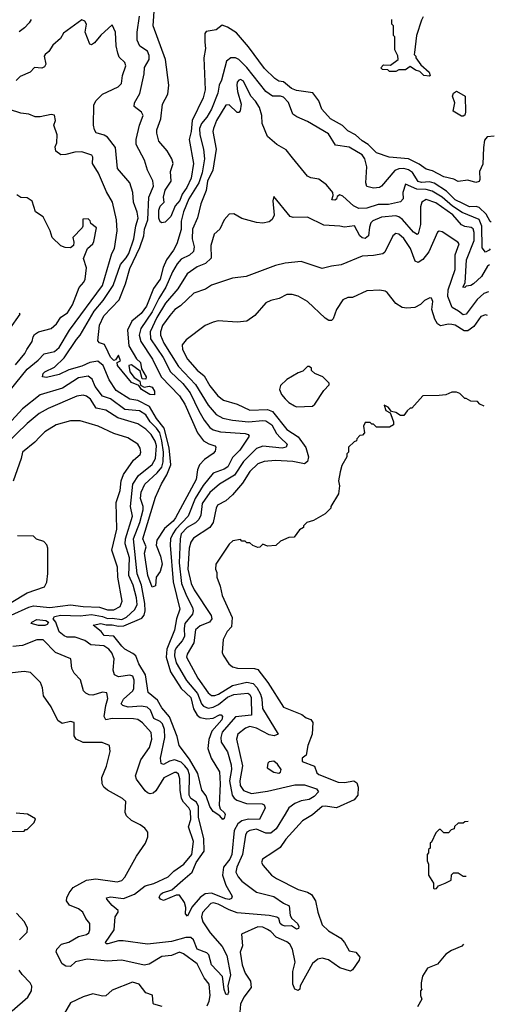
# Model space of a CAD drawing. Extents: x 2210602 to 2357277, y 510288 to 673808.
# Tile 193 of 256: x 2345958 to 2348920, y 531820 to 537963. Entities that reach past the tile are written whole.
import ezdxf

# ---------------------------------------------------------------- set-up
doc = ezdxf.new("R2010")
doc.units = 0

msp = doc.modelspace()

# ---------------------------------------------------------------- linework, layer by layer
at = {"layer": '0CON05XD'}
for points in [[(2348920, 537235.8), (2348875, 537231.2), (2348859.1, 537210.9), (2348851.5, 537165), (2348847.5, 537062.5), (2348828, 537015), (2348830, 536965), (2348825, 536954), (2348805, 536948), (2348755, 536961.2), (2348695, 536954), (2348667, 536967), (2348605, 536982.2), (2348535, 537019.6), (2348495, 537031.1), (2348451.9, 537061.9), (2348385, 537095.6), (2348264.3, 537104.3), (2348185, 537133.3), (2348133.5, 537183.5), (2348095, 537207.5), (2348052.9, 537245), (2348005, 537270), (2347972.2, 537302.2), (2347897.5, 537345), (2347843.7, 537403.7), (2347825, 537456.7), (2347787.3, 537507.3), (2347685, 537521.4), (2347655, 537534.4), (2347605, 537574.5), (2347575, 537580), (2347549.4, 537595), (2347485, 537657.5), (2347385, 537793.8), (2347310, 537880), (2347255.7, 537915.7), (2347220.7, 537929.3), (2347185, 537898.8), (2347121.7, 537888.3), (2347114, 537876), (2347113.6, 537823.6), (2347117.4, 537782.6), (2347106.9, 537725), (2347115.5, 537525), (2347102.3, 537475), (2347034.8, 537335), (2347029, 537265), (2347016.5, 537215), (2347043.5, 537065), (2347027.5, 536975), (2347000.8, 536915), (2346971.2, 536875), (2346957.9, 536835), (2346929, 536801), (2346901.8, 536735), (2346865, 536699.5), (2346845, 536695.6), (2346835, 536702.5), (2346826.9, 536725), (2346825.4, 536775), (2346835, 536799.2), (2346858.8, 536825), (2346856, 536856), (2346865, 536898.8), (2346904.2, 536955), (2346899.2, 537015), (2346916, 537065), (2346907.5, 537095), (2346877.5, 537145), (2346825.8, 537205.8), (2346812.9, 537255), (2346813.3, 537276.7), (2346838.6, 537345), (2346850, 537435), (2346882.3, 537497.7), (2346888.1, 537555), (2346868.1, 537715), (2346791.1, 537925), (2346799.2, 538045)], [(2348893.6, 536534.1), (2348887.8, 536525), (2348865, 536511.9), (2348845, 536540), (2348841.7, 536675), (2348825, 536716), (2348720.1, 536760.1), (2348659.4, 536799.4), (2348595, 536856.4), (2348532.5, 536892.5), (2348495, 536903.8), (2348436.3, 536906.3), (2348365, 536936), (2348349.2, 536885), (2348350.8, 536845), (2348335, 536827.5), (2348260.6, 536809.4), (2348195, 536809.6), (2348125, 536786.9), (2348075, 536785.5), (2348041.7, 536801.7), (2347975, 536862.5), (2347955, 536871.2), (2347939.3, 536860.7), (2347935, 536842.5), (2347925, 536837.5), (2347905, 536840), (2347913.6, 536866.4), (2347911.2, 536885), (2347872.6, 536932.6), (2347825, 536968.8), (2347775, 536976.7), (2347755, 536986.7), (2347660.8, 537100.8), (2347620.3, 537150.3), (2347563.7, 537183.7), (2347504, 537235), (2347471.4, 537315), (2347470, 537365), (2347454.2, 537415), (2347429.4, 537455), (2347400.8, 537485), (2347355, 537579.2), (2347335, 537590), (2347325, 537586), (2347315, 537573.3), (2347312.5, 537555), (2347316.4, 537515), (2347340, 537435), (2347333.3, 537395), (2347325, 537383.3), (2347315, 537384), (2347265, 537432.5), (2347245, 537430.6), (2347185.4, 537335), (2347166.4, 537285), (2347163.6, 537265), (2347183.8, 537155), (2347162.7, 537025), (2347129.2, 536955), (2347122.2, 536897.8), (2347087.5, 536815), (2347067.7, 536727.7), (2347035.5, 536655), (2347033.8, 536595), (2347047.5, 536545), (2347042.5, 536517.5), (2347016.6, 536493.4), (2346965, 536469.5), (2346940.1, 536439.9), (2346910.8, 536389.2), (2346869.5, 536295), (2346825.9, 536224.1), (2346785, 536140.9), (2346713.4, 536036.6), (2346702.5, 535995), (2346714.2, 535954.2), (2346787.5, 535845), (2346840.4, 535735), (2346955.3, 535615.3), (2346987.7, 535565), (2347068.1, 535385), (2347104.7, 535334.7), (2347137.4, 535317.4), (2347175, 535304), (2347181.4, 535295), (2347178.3, 535271.7), (2347164.5, 535255.5), (2347111.1, 535218.9), (2347080.5, 535185), (2347066.9, 535155), (2347059.3, 535095), (2346929.6, 534855), (2346915, 534833.8), (2346860.8, 534789.2), (2346813.3, 534715), (2346810, 534685), (2346835.8, 534615), (2346846.9, 534565), (2346835, 534520), (2346810, 534485), (2346805, 534430), (2346785, 534422.5), (2346756.7, 534495), (2346736.2, 534635), (2346746.7, 534675), (2346727.3, 534725), (2346805.6, 534985), (2346843.5, 535066.5), (2346876.9, 535123.1), (2346900.5, 535185), (2346891.1, 535291.1), (2346859.6, 535415), (2346811.6, 535475), (2346768.7, 535548.7), (2346695, 535586.4), (2346645, 535595.4), (2346559.9, 535649.9), (2346516.9, 535715), (2346478.8, 535805), (2346445, 535832.9), (2346395, 535824.7), (2346345, 535800.9), (2346265, 535777.7), (2346205, 535749.5), (2346125, 535730), (2346100, 535735), (2346104.3, 535755), (2346114.2, 535765), (2346175, 535795.6), (2346236.3, 535853.7), (2346313.3, 535966.7), (2346335.4, 535995), (2346422, 536145), (2346478.3, 536211.7), (2346541.8, 536305), (2346587.3, 536435), (2346623.3, 536476.7), (2346638.8, 536505), (2346669.7, 536595), (2346683.2, 536676.8), (2346697.7, 536725), (2346691.7, 536761.7), (2346668.1, 536825), (2346664.3, 536884.3), (2346645.8, 536945), (2346568.6, 537035), (2346555.8, 537165), (2346505, 537230), (2346485, 537242.5), (2346436, 537256), (2346424, 537275), (2346417.5, 537305), (2346420.7, 537429.3), (2346433.9, 537456.1), (2346475, 537499.2), (2346506.4, 537513.6), (2346572.5, 537545), (2346592.5, 537565), (2346600, 537615), (2346620.8, 537675), (2346614, 537695), (2346579.7, 537729.7), (2346569.4, 537755), (2346559.5, 537799.5), (2346556.2, 537885), (2346535, 537930), (2346463.6, 537866.4), (2346425, 537818), (2346405, 537806.7), (2346395, 537810), (2346367.5, 537885), (2346375.4, 537935), (2346365, 537954.2), (2346345, 537962), (2346230.5, 537879.5), (2346213.3, 537845), (2346165, 537803.3), (2346140, 537765), (2346116.7, 537745), (2346111.2, 537735), (2346121.2, 537685), (2346111.7, 537668.3), (2346095, 537661.2), (2346050, 537665), (2346023.6, 537636.4), (2345961.7, 537608.3), (2345935, 537583.8)], [(2346028.9, 537965), (2346017.6, 537942.4), (2345988.4, 537911.6), (2345955, 537887.8)], [(2348899.9, 536700.2), (2348895, 536704), (2348870, 536750), (2348825, 536791.9), (2348807.6, 536797.6), (2348765, 536795.6), (2348723.9, 536816.1), (2348675, 536839.7), (2348622.1, 536892.1), (2348545, 536942.8), (2348515, 536951.8), (2348465, 536947.8), (2348445, 536953.9), (2348408.8, 537008.8), (2348385, 537025.3), (2348355, 537034), (2348325, 537033.2), (2348298.8, 537021.2), (2348216.7, 536923.3), (2348204.3, 536915.7), (2348165, 536910.8), (2348125, 536921.2), (2348117.5, 536945), (2348124.6, 537045), (2348112.3, 537095), (2348095, 537120.5), (2348015, 537167.1), (2347929.5, 537179.5), (2347885, 537250), (2347755, 537327.1), (2347686.6, 537356.6), (2347663.4, 537373.4), (2347635, 537446.2), (2347605, 537479.2), (2347585, 537485.8), (2347535, 537486), (2347494.6, 537514.6), (2347375.4, 537665), (2347325, 537715.4), (2347305, 537724.5), (2347275.5, 537724.5), (2347247.8, 537705), (2347217.5, 537585), (2347202.5, 537555), (2347194.6, 537505), (2347155.4, 537405), (2347126.8, 537355), (2347092.5, 537315), (2347079.2, 537285), (2347081.2, 537245), (2347105.4, 537155), (2347110.3, 537095), (2347097, 537007), (2347075.9, 536944.1), (2347014.3, 536845.7), (2346980, 536765), (2346966.2, 536705), (2346965, 536653.3), (2346937.8, 536565), (2346918.2, 536525), (2346873.1, 536465), (2346852.3, 536417.7), (2346835, 536344.3), (2346793.8, 536286.2), (2346749.1, 536175), (2346715, 536130.9), (2346657.1, 536082.9), (2346631.2, 536025), (2346638.5, 535928.5), (2346687.7, 535847.7), (2346711.2, 535825), (2346717.5, 535785), (2346747.5, 535735), (2346745, 535720), (2346721.7, 535721.7), (2346710, 535770), (2346655, 535810), (2346640, 535805), (2346646, 535765), (2346671.4, 535731.4), (2346708.3, 535708.3), (2346712.5, 535682.5), (2346735, 535670), (2346765, 535677.5), (2346785, 535671.2), (2346799.2, 535645), (2346798.3, 535621.7), (2346770, 535625), (2346717.5, 535655), (2346701.7, 535681.7), (2346655, 535700), (2346568, 535805), (2346566.7, 535823.3), (2346586.2, 535835), (2346575, 535870), (2346555, 535840), (2346545, 535837.5), (2346525, 535857.5), (2346510.7, 535889.3), (2346486.7, 535936.7), (2346455, 535947.5), (2346445, 535960), (2346456.7, 536056.7), (2346482.2, 536115), (2346579.4, 536215), (2346618.2, 536315), (2346645, 536410), (2346707.8, 536542.2), (2346733.4, 536615), (2346736.2, 536655), (2346758.2, 536715), (2346763.8, 536855), (2346793.3, 536925), (2346788.3, 536958.3), (2346755.6, 537025), (2346737, 537087), (2346684.4, 537185), (2346684.4, 537215), (2346705.7, 537305), (2346729.2, 537365), (2346718.8, 537385), (2346671.7, 537421.7), (2346673.8, 537445), (2346682.2, 537457.8), (2346708, 537502), (2346735.6, 537625), (2346737.1, 537665), (2346765.5, 537714.5), (2346765, 537740), (2346755, 537766.2), (2346708.6, 537798.6), (2346690, 537835), (2346691.1, 537885), (2346705.6, 537985)], [(2348515, 537610), (2348480, 537615), (2348455, 537640), (2348428.3, 537648.3), (2348395, 537670), (2348365, 537650), (2348325, 537650), (2348305, 537640), (2348265, 537640), (2348255, 537650), (2348223, 537653), (2348211.7, 537661.7), (2348228.3, 537681.7), (2348271.7, 537678.3), (2348320, 537715), (2348317, 537737), (2348300, 537775), (2348300, 537855), (2348290, 537865), (2348290, 537925), (2348280, 537935), (2348280, 537965)], [(2348475, 537980), (2348465, 537960), (2348433.8, 537865), (2348421.7, 537758.3), (2348420, 537745), (2348430, 537735), (2348430, 537725), (2348461.7, 537681.7), (2348512.5, 537635), (2348520, 537615), (2348515, 537610)], [(2348725, 537361.2), (2348715, 537361.2), (2348662.5, 537392.5), (2348673.8, 537445), (2348660, 537485), (2348665.9, 537504.1), (2348683, 537517), (2348737.5, 537485), (2348740, 537385), (2348735, 537367.5), (2348725, 537361.2)], [(2345855, 535598.1), (2346005, 535782.7), (2346072.2, 535837.8), (2346111.1, 535878.9), (2346175, 535892.7), (2346205, 535917.8), (2346269.1, 536025), (2346474.7, 536305), (2346532.9, 536505), (2346549.4, 536535), (2346567.1, 536645), (2346562.5, 536715), (2346536.4, 536825), (2346499.1, 536889.1), (2346450.6, 537005), (2346412.5, 537065), (2346414, 537105), (2346407.9, 537117.9), (2346345, 537139.2), (2346302.7, 537137.3), (2346245, 537121.2), (2346215, 537120), (2346183.4, 537143.4), (2346179.5, 537170.5), (2346188.8, 537195), (2346191.2, 537245), (2346171.2, 537305), (2346182, 537335), (2346175, 537366.7), (2346155, 537372), (2346085, 537356), (2346055, 537356), (2346015, 537372.5), (2345965, 537379.2), (2345895, 537402)], [(2348889.8, 536434.4), (2348876.9, 536425), (2348840.2, 536359.8), (2348789.2, 536315), (2348773.8, 536303.8), (2348745, 536300), (2348735, 536292.5), (2348724, 536295), (2348738.8, 536321.2), (2348746.7, 536465), (2348793.5, 536585), (2348794.7, 536634.7), (2348787.6, 536657.6), (2348775, 536667.3), (2348735, 536672.5), (2348715, 536682.1), (2348660.4, 536745), (2348555, 536819.6), (2348495, 536841.5), (2348468.6, 536825), (2348460, 536795), (2348459.1, 536685), (2348443.8, 536626.2), (2348437.5, 536622.5), (2348415, 536637.5), (2348347.1, 536717.1), (2348324, 536734), (2348305, 536739.6), (2348215, 536730), (2348161.1, 536708.9), (2348149.2, 536695), (2348140.9, 536669.1), (2348135.6, 536615), (2348115, 536596.9), (2348095, 536601.5), (2348080.6, 536615), (2348047.1, 536677.1), (2347985, 536669.4), (2347955.6, 536675.6), (2347855, 536680), (2347755, 536730), (2347665, 536728.6), (2347645, 536734.3), (2347545, 536860), (2347536.7, 536833.3), (2347545.9, 536744.1), (2347533, 536717), (2347515, 536702.5), (2347475, 536693.3), (2347435, 536697.5), (2347345, 536723.3), (2347295, 536752.5), (2347265, 536750), (2347233.3, 536715), (2347206.7, 536655), (2347172, 536625), (2347150.8, 536555), (2347152.9, 536475), (2347117.8, 536442.2), (2347065, 536420), (2347003.4, 536376.6), (2346945, 536282.9), (2346868, 536195), (2346814.2, 536105), (2346771.3, 536015), (2346775, 535970.8), (2346853.2, 535855), (2346899.6, 535765), (2346975, 535692.7), (2347021.5, 535635), (2347075, 535523.1), (2347108.5, 535465), (2347145, 535418.1), (2347166.2, 535405), (2347211.9, 535391.9), (2347365, 535380.5), (2347383.3, 535375), (2347390, 535365), (2347332.3, 535277.7), (2347285, 535231.4), (2347256.3, 535173.7), (2347235, 535159.2), (2347165.4, 535134.6), (2347102.3, 535057.7), (2347053.6, 534975), (2347009.6, 534865), (2346931.8, 534785), (2346912.8, 534755), (2346899.7, 534725), (2346897.6, 534685), (2346915.3, 534455), (2346957.7, 534285), (2346935.9, 534225), (2346923.9, 534155), (2346876.4, 534035), (2346872.4, 533985), (2346898.7, 533895), (2346965, 533790.9), (2347025.3, 533735), (2347043.3, 533663.3), (2347065, 533624.5), (2347085, 533609.1), (2347125, 533600.4), (2347165, 533604.5), (2347205, 533625.5), (2347215, 533625.6), (2347224.3, 533615), (2347220, 533595), (2347157.7, 533525), (2347137.9, 533472.1), (2347132.1, 533415), (2347152.9, 533355), (2347205, 533270), (2347208.5, 533195), (2347202.1, 533062.1), (2347209.5, 533039.5), (2347236.7, 533015), (2347240, 533005), (2347235, 532980), (2347225, 532972.5), (2347206.4, 532996.4), (2347165, 533022.5), (2347145, 533053.8), (2347121.2, 533121.2), (2347095, 533156.7), (2347070.6, 533260.6), (2347018.5, 533348.5), (2346952.7, 533435), (2346941.1, 533491.1), (2346893.3, 533613.3), (2346845, 533670), (2346816.9, 533716.9), (2346760.4, 533765), (2346743.2, 533875), (2346701.1, 533945), (2346683.1, 533993.1), (2346665, 534009.1), (2346614.8, 534034.8), (2346595, 534054.5), (2346545, 534116.9), (2346485, 534120), (2346466.4, 534146.4), (2346416.7, 534185), (2346465, 534196.4), (2346496.5, 534186.5), (2346535, 534187.5), (2346575, 534178.9), (2346608.3, 534181.7), (2346720.3, 534229.7), (2346735, 534247.1), (2346741.2, 534275), (2346739, 534321), (2346718.1, 534435), (2346691.4, 534505), (2346668.4, 534725), (2346708.4, 534825), (2346728.4, 534905), (2346728, 534925), (2346711.2, 534975), (2346715, 535016), (2346739.5, 535065), (2346815.4, 535135), (2346845, 535172.2), (2346853.7, 535205), (2346854.4, 535265), (2346845.4, 535335.4), (2346831.5, 535385), (2346811.9, 535415), (2346772.5, 535455), (2346745, 535497.7), (2346705, 535522), (2346615, 535530), (2346525, 535598.5), (2346474.2, 535614.2), (2346428.5, 535675), (2346410.7, 535720.7), (2346385, 535738.6), (2346325, 535727.5), (2346225, 535663.3), (2346085, 535623.3), (2345975, 535534.4), (2345885, 535436.7)], [(2345930.8, 535809.2), (2345990.6, 535879.4), (2346002.9, 535905), (2346036, 535955), (2346041.2, 535985), (2346050.5, 535999.5), (2346075, 536016.2), (2346155, 536036), (2346187.5, 536065), (2346213.7, 536106.3), (2346255.4, 536134.6), (2346286.9, 536183.1), (2346328.7, 536291.3), (2346358, 536325), (2346365.8, 536345), (2346373.8, 536415), (2346357, 536473), (2346380, 536535), (2346413.3, 536565), (2346420.3, 536579.7), (2346437.5, 536665), (2346401.7, 536691.7), (2346398.3, 536708.3), (2346385, 536720), (2346351.7, 536718.3), (2346352.5, 536675), (2346347.5, 536665), (2346290, 536605), (2346296.2, 536575), (2346293.3, 536555), (2346275, 536540), (2346240.7, 536540.7), (2346215, 536552.5), (2346160, 536605), (2346148.8, 536645), (2346105, 536733.3), (2346056.7, 536765), (2346035, 536830), (2346005, 536852.5), (2345965, 536853.3), (2345940.5, 536870.5)], [(2348883.1, 536264.9), (2348855, 536254.4), (2348812, 536218), (2348745, 536126.7), (2348725, 536120.8), (2348697.5, 536145), (2348656.7, 536166.7), (2348628.9, 536235), (2348631.6, 536278.4), (2348676.1, 536405), (2348676, 536465), (2348676.2, 536495), (2348700, 536565), (2348693.3, 536575), (2348595, 536640), (2348575, 536643.3), (2348565, 536637.5), (2348512.2, 536515), (2348473.6, 536466.4), (2348445, 536448), (2348425.8, 536455.8), (2348397.8, 536535), (2348355, 536597.1), (2348325, 536625.6), (2348305, 536628.1), (2348286, 536615), (2348237.4, 536512.6), (2348225, 536502.9), (2348165, 536490.9), (2348095, 536487.5), (2347965, 536434), (2347904.1, 536425.9), (2347845, 536410), (2347715, 536453.3), (2347615, 536444.2), (2347555, 536430), (2347371.2, 536361.2), (2347285, 536350), (2347155, 536306.7), (2347117.7, 536282.3), (2347045, 536256.2), (2346961.7, 536178.3), (2346926, 536154), (2346895, 536117.1), (2346849.2, 536055), (2346836.1, 536015), (2346836.7, 535995), (2346858, 535945), (2346948.8, 535798.8), (2347055.9, 535685.9), (2347135, 535557.1), (2347185, 535500), (2347225, 535477.5), (2347285, 535464.6), (2347385, 535453.4), (2347475, 535462.5), (2347495, 535459.3), (2347531.3, 535435), (2347560.6, 535380.6), (2347586.2, 535355), (2347627.1, 535315), (2347621.2, 535295), (2347595, 535289.1), (2347475, 535301.8), (2347435, 535288.2), (2347355, 535205.5), (2347299.3, 535120.7), (2347205.3, 535064.7), (2347145, 535012.5), (2347097.5, 534945), (2347088.1, 534871.9), (2347075.5, 534845), (2347055, 534824.6), (2347003.9, 534795), (2346965.9, 534755), (2346958.8, 534725), (2346953.8, 534575), (2346968.4, 534445), (2346998.7, 534368.7), (2347037.3, 534295), (2347041.5, 534275), (2347036.9, 534255), (2346989.2, 534195), (2346983.6, 534165), (2346985.4, 534115), (2346972.6, 534087.4), (2346935, 534044.5), (2346925.9, 534025), (2346924.7, 533995), (2346935, 533950.8), (2346999.3, 533839.3), (2347068.5, 533758.5), (2347093.5, 533695), (2347105, 533680.4), (2347135, 533668.2), (2347165, 533674.1), (2347199, 533691), (2347255, 533735.3), (2347295, 533751.9), (2347381.8, 533761.8), (2347395, 533752.5), (2347403.5, 533735), (2347405.6, 533624.4), (2347305, 533614.2), (2347222.5, 533517.5), (2347212.2, 533485), (2347216.1, 533456.1), (2347255, 533396.2), (2347277.5, 533315), (2347279.2, 533285), (2347266.6, 533213.4), (2347284.7, 533125), (2347295.7, 533105.7), (2347312.9, 533092.9), (2347373.2, 533073.2), (2347471.1, 533071.1), (2347483.6, 533063.6), (2347488.9, 533045), (2347455, 532973.1), (2347385, 532975.9), (2347344.3, 532965.7), (2347318.8, 532945), (2347296.9, 532905), (2347282, 532755), (2347269.4, 532725), (2347230.8, 532675), (2347224, 532626), (2347243.7, 532563.7), (2347282.9, 532495), (2347279.3, 532480.7), (2347265.3, 532474.7), (2347245, 532478), (2347155, 532513.4), (2347115, 532508.6), (2347083.3, 532486.7), (2347033.2, 532426.8), (2347005, 532370), (2346992.5, 532385), (2346994.2, 532425), (2346986.9, 532455), (2346955, 532500.8), (2346935, 532500), (2346855, 532467.5), (2346836.7, 532475), (2346829.3, 532489.3), (2346835.8, 532505), (2346850, 532515), (2346906.6, 532533.4), (2346975.7, 532595), (2347035, 532644.4), (2347059.3, 532705), (2347109.2, 532775), (2347106.2, 532855), (2347074.7, 532985), (2347074.7, 533055), (2347060.8, 533080.8), (2347025, 533104.5), (2347015, 533123.8), (2347018.1, 533251.9), (2347006.3, 533285), (2346988.7, 533308.7), (2346965, 533330), (2346925, 533344.7), (2346892.3, 533337.7), (2346855, 533317.1), (2346841.5, 533321.5), (2346837.5, 533355), (2346864.6, 533485), (2346861.6, 533535), (2346849.8, 533569.8), (2346835, 533583.5), (2346795, 533602.9), (2346774.6, 533654.6), (2346752.9, 533672.9), (2346715, 533680.4), (2346635, 533674), (2346600.8, 533685), (2346590.6, 533695), (2346605, 533723.1), (2346664.2, 533775), (2346669.3, 533790.7), (2346671.3, 533841.3), (2346665, 533868), (2346645, 533874.4), (2346575, 533862.9), (2346550, 533875), (2346542, 533905), (2346547.1, 533975), (2346533, 534013), (2346515, 534036.5), (2346483.5, 534056.5), (2346402.5, 534062.5), (2346365, 534090), (2346305, 534110.8), (2346255, 534110.5), (2346235, 534118.2), (2346204, 534144), (2346183.6, 534205), (2346165.8, 534225), (2346175, 534238.8), (2346215, 534248.6), (2346335, 534242.9), (2346405, 534251.2), (2346475, 534239.8), (2346505, 534228), (2346535, 534230), (2346595, 534220.8), (2346624.5, 534235), (2346676.7, 534283.3), (2346690.3, 534315), (2346687.4, 534355), (2346665.3, 534435), (2346638.6, 534495), (2346643.7, 534605), (2346616.6, 534693.4), (2346618.4, 534725), (2346661.5, 534865), (2346650.4, 534925), (2346664.7, 535065), (2346700.2, 535119.8), (2346785, 535188.5), (2346806.4, 535225), (2346812.5, 535305), (2346803.8, 535333.8), (2346777.9, 535375), (2346745, 535407.3), (2346695, 535441.8), (2346569.7, 535479.7), (2346495, 535527.5), (2346435, 535540), (2346399.4, 535595), (2346375, 535614.4), (2346355, 535620.9), (2346315.3, 535614.7), (2346135, 535537.5), (2346079.2, 535505), (2346005, 535443.1), (2345801.4, 535248.6)], [(2348877.8, 536118.4), (2348865, 536121.2), (2348835, 536111.2), (2348792.1, 536047.9), (2348755, 536021.1), (2348731.5, 536021.5), (2348675, 536056.7), (2348655, 536061.4), (2348633.9, 536063.9), (2348585, 536053.8), (2348565.7, 536065.7), (2348548, 536095), (2348530, 536155), (2348536.7, 536205), (2348527.5, 536225), (2348518.3, 536228.3), (2348485, 536210), (2348460, 536185), (2348425, 536167.5), (2348375, 536163.3), (2348345, 536167.5), (2348305, 536192.5), (2348251.7, 536261.7), (2348239.5, 536269.5), (2348205, 536276), (2348125, 536271.2), (2348035, 536230), (2348005, 536228.8), (2347974.2, 536215.8), (2347934.4, 536155.6), (2347913.8, 536096.2), (2347903.3, 536086.7), (2347886.4, 536086.4), (2347865, 536100), (2347755, 536203.8), (2347695, 536238.8), (2347658.3, 536248.3), (2347625, 536248.8), (2347577.3, 536222.7), (2347525, 536210), (2347495, 536196), (2347425, 536117.5), (2347375, 536082.5), (2347315, 536076.7), (2347196.4, 536083.6), (2347165, 536076.2), (2347116, 536054), (2346997.5, 535965), (2346972.5, 535935), (2346974, 535905), (2347004.4, 535845), (2347065, 535777.1), (2347110.2, 535740.2), (2347145, 535679.2), (2347195, 535615.8), (2347229.4, 535589.4), (2347315, 535563.3), (2347395, 535527.5), (2347505, 535530), (2347535, 535519.5), (2347625, 535406.9), (2347695, 535361.4), (2347744.2, 535294.2), (2347760.9, 535235), (2347753.8, 535206.2), (2347735, 535191.2), (2347662.9, 535207.1), (2347555, 535212.7), (2347482.6, 535207.4), (2347445, 535192.5), (2347395, 535144.2), (2347347.8, 535072.2), (2347285, 534999.2), (2347245, 534962), (2347192.5, 534935), (2347183.1, 534915), (2347165.5, 534825), (2347144.2, 534795), (2347042.1, 534727.9), (2347025, 534704), (2347015, 534666.7), (2347006.2, 534535), (2347027.7, 534445), (2347046, 534405), (2347153.1, 534245), (2347156.7, 534225), (2347142.5, 534205), (2347085, 534180.9), (2347054.7, 534155.3), (2347045.3, 534075), (2347002.2, 534005), (2346998.9, 533985), (2347070.5, 533855), (2347135, 533762.5), (2347155, 533746.7), (2347175, 533746.4), (2347198.6, 533755), (2347285, 533808.8), (2347375, 533830.3), (2347415, 533821.5), (2347436.9, 533796.9), (2347460, 533755), (2347469.4, 533725), (2347473.8, 533665), (2347570, 533505), (2347545.4, 533494.6), (2347515, 533500.9), (2347435, 533542.7), (2347395, 533552.2), (2347367.4, 533542.6), (2347319.2, 533505), (2347311.5, 533475), (2347348.6, 533308.6), (2347332.7, 533215), (2347333.6, 533185), (2347354, 533154), (2347405, 533135.5), (2347505, 533150.7), (2347675, 533190), (2347735, 533190), (2347810, 533165), (2347822.5, 533145), (2347795, 533115.7), (2347765, 533098.1), (2347715, 533089.1), (2347675, 533073.6), (2347637.5, 533045), (2347613.7, 533006.3), (2347558.5, 532915), (2347525, 532888.2), (2347495, 532887.1), (2347435, 532912.3), (2347395, 532905.4), (2347375.8, 532895), (2347366.7, 532875), (2347347.7, 532755), (2347312.5, 532675), (2347307.1, 532645), (2347321.4, 532615), (2347345, 532587.5), (2347435, 532519.5), (2347545, 532493.1), (2347605, 532450.6), (2347638.8, 532435), (2347645.5, 532375), (2347655.4, 532355.4), (2347691.9, 532325), (2347700, 532305), (2347697.6, 532292.4), (2347685, 532289.5), (2347655, 532310.6), (2347615, 532306.5), (2347595, 532313.5), (2347584.5, 532325), (2347574.4, 532354.4), (2347563.3, 532363.3), (2347515, 532373.4), (2347315, 532391.3), (2347265, 532408.5), (2347196.9, 532445), (2347166.6, 532453.4), (2347151.5, 532448.5), (2347098.1, 532391.9), (2347091.5, 532365), (2347101.5, 532335), (2347147.1, 532265), (2347221.5, 532181.5), (2347251.4, 532125), (2347273.6, 532003.6), (2347257.1, 531935), (2347260, 531895), (2347255, 531880), (2347245, 531882.5), (2347235, 531912.5), (2347223.8, 531993.8), (2347155.4, 532065.4), (2347138.4, 532128.4), (2347125, 532140.4), (2347064.5, 532165), (2347041.9, 532221.9), (2347026.5, 532236.5), (2346995, 532237.7), (2346905, 532211.1), (2346755, 532196), (2346603.2, 532216.8), (2346573.6, 532216.4), (2346508.3, 532198.3), (2346497.5, 532197.5), (2346494.3, 532205.7), (2346547.7, 532285), (2346554.5, 532365.5), (2346573.3, 532395), (2346573.3, 532405), (2346535, 532436), (2346501.2, 532475), (2346500, 532485), (2346525, 532491.1), (2346605, 532480.9), (2346675, 532506.2), (2346741.2, 532558.8), (2346795, 532573.5), (2346885, 532615.5), (2346920.1, 532649.9), (2346982.2, 532695), (2347032.1, 532755), (2347042.5, 532835), (2347011.9, 532928.1), (2347026.5, 532973.5), (2347022.9, 533025), (2347013.6, 533045), (2346980.4, 533080.4), (2346968.6, 533105), (2346958.4, 533155), (2346957.4, 533227.4), (2346948.6, 533255), (2346936.3, 533266.3), (2346925, 533266.9), (2346857, 533233), (2346807.3, 533152.7), (2346791.7, 533138.3), (2346772.9, 533132.9), (2346755, 533138.5), (2346741.9, 533151.9), (2346686.1, 533225), (2346679.6, 533245), (2346714.3, 533345), (2346767.4, 533422.6), (2346782.2, 533475), (2346778.9, 533515), (2346725.2, 533575.2), (2346695, 533596.5), (2346668.5, 533601.5), (2346535, 533603.1), (2346495, 533595.8), (2346485.6, 533615.6), (2346495, 533683.3), (2346508, 533728), (2346502.4, 533762.4), (2346475, 533767.5), (2346415, 533749.2), (2346390.8, 533750.8), (2346371.2, 533761.2), (2346356.1, 533776.1), (2346336.7, 533845), (2346298.8, 533885), (2346284.2, 533914.2), (2346276, 533975), (2346182.2, 534015), (2346105, 534094.6), (2346065.4, 534094.6), (2345975, 534058.9), (2345915, 534052.2)], [(2345896.8, 536033.2), (2345960, 536125), (2345955, 536130)], [(2347685, 535547.5), (2347785, 535552.5), (2347800, 535565), (2347855, 535650), (2347890, 535685), (2347890, 535695), (2347850, 535735), (2347800, 535755), (2347780, 535775), (2347778.3, 535788.3), (2347765, 535800), (2347755, 535800), (2347725, 535770), (2347695, 535760), (2347625, 535717.5), (2347585, 535680), (2347580, 535655), (2347592.5, 535625), (2347615, 535597.5), (2347637.5, 535575), (2347673.3, 535553.3), (2347685, 535547.5)], [(2348856.2, 535551.9), (2348830, 535565), (2348815, 535580), (2348773, 535583), (2348745, 535600), (2348735, 535600), (2348705, 535630), (2348685, 535640), (2348655, 535640), (2348617, 535623), (2348575, 535617.5), (2348473, 535617), (2348405, 535540), (2348395, 535540), (2348377, 535523), (2348355, 535492.5), (2348335, 535493.8), (2348305, 535511.2), (2348277.5, 535517.5), (2348256.7, 535545), (2348232.5, 535557.5), (2348243.8, 535525), (2348270, 535510), (2348275, 535500), (2348290, 535455), (2348290, 535435), (2348265, 535420), (2348185, 535420), (2348165, 535440), (2348155, 535440), (2348145, 535450), (2348115, 535450), (2348103, 535427), (2348110, 535385), (2348098.3, 535371.7), (2348081.7, 535368.3), (2348061.7, 535348.3), (2348060, 535335), (2348045, 535330), (2348010, 535295), (2348010, 535265), (2348000, 535255), (2348000, 535235), (2347968.3, 535181.7), (2347957, 535143), (2347946.7, 535085), (2347953.3, 535055), (2347947.5, 535005), (2347900, 534925), (2347900, 534915), (2347865, 534880), (2347791.7, 534838.3), (2347750, 534825), (2347730, 534805), (2347730, 534795), (2347705, 534780), (2347670, 534735), (2347638.3, 534731.7), (2347585, 534710), (2347557, 534683), (2347505, 534677.5), (2347475, 534690), (2347457, 534673), (2347445, 534670), (2347413, 534683), (2347395, 534700), (2347375, 534700), (2347365, 534710), (2347345, 534710), (2347335, 534720), (2347288.3, 534711.7), (2347265, 534690), (2347182.5, 534565), (2347180, 534535), (2347187.5, 534515), (2347187.5, 534485), (2347209.3, 534429.3), (2347220.7, 534370.7), (2347283, 534233), (2347280, 534175), (2347253.3, 534145), (2347227.5, 534095), (2347222.5, 534015), (2347228.3, 533998.3), (2347263.6, 533943.6), (2347286.4, 533926.4), (2347316.4, 533916.4), (2347424.2, 533914.2), (2347445, 533908.8), (2347507.2, 533827.2), (2347605, 533673.3), (2347717.7, 533627.7), (2347745, 533607.5), (2347775, 533596.7), (2347787.7, 533577.7), (2347783.8, 533505), (2347756.7, 533435), (2347746.2, 533373.8), (2347720, 533355), (2347720, 533335), (2347797.5, 533305), (2347812.5, 533265), (2347824.7, 533254.7), (2347945.4, 533205.4), (2347985, 533203.6), (2348043.8, 533213.8), (2348062.3, 533202.3), (2348070, 533175), (2348067.8, 533125), (2348045, 533095.6), (2347935, 533045.4), (2347865, 533056.5), (2347845, 533053.5), (2347785, 533002.2), (2347722, 532965), (2347619.5, 532850.5), (2347582.7, 532797.3), (2347537.5, 532767.5), (2347472.5, 532725), (2347467.5, 532705), (2347476.7, 532685), (2347528.8, 532625), (2347560, 532605), (2347695, 532536), (2347755, 532520), (2347778.8, 532505), (2347803.8, 532465), (2347818.8, 532395), (2347846.2, 532315), (2347885, 532278), (2347961.8, 532231.8), (2347984.2, 532205), (2348013.2, 532153.2), (2348055, 532146), (2348080.6, 532115), (2348075.6, 532095), (2348035.8, 532035), (2348022.5, 532027.5), (2347955, 532047.1), (2347885, 532096.9), (2347845, 532106.9), (2347818.7, 532101.3), (2347785, 532073.8), (2347709.2, 531935), (2347705.6, 531914.4), (2347695, 531906.2), (2347675, 531913.8), (2347661.9, 531945), (2347663.1, 532025), (2347677.6, 532082.4), (2347660.8, 532165), (2347644, 532195), (2347625, 532210.8), (2347557.9, 532237.9), (2347525, 532274), (2347505, 532286.9), (2347475, 532300.8), (2347445, 532302.5), (2347342.5, 532257.5), (2347347.5, 532185), (2347334.1, 532145.9), (2347347, 532067), (2347365.6, 532015), (2347398.9, 531965), (2347402.2, 531925), (2347356.9, 531865), (2347335, 531820), (2347330, 531745)], [(2345905, 534247.7), (2346015, 534298.2), (2346045, 534305.3), (2346145.4, 534295.4), (2346275, 534312), (2346355, 534300.9), (2346455, 534298.2), (2346505, 534281.1), (2346545, 534280.9), (2346585, 534302), (2346596.9, 534335), (2346570.6, 534485), (2346568.3, 534548.3), (2346533.8, 534653.8), (2346563.6, 534785), (2346560.2, 534949.8), (2346584.2, 535025), (2346591.8, 535085), (2346605.3, 535124.7), (2346668, 535215), (2346708.8, 535251.2), (2346714, 535265), (2346709.1, 535289.1), (2346694.2, 535314.2), (2346632.5, 535355), (2346545, 535382), (2346447, 535427), (2346335, 535460), (2346275, 535460), (2346185, 535435.7), (2346115, 535392.5), (2346081.8, 535358.2), (2346052.8, 535327.2), (2345976, 535265), (2345968, 535225), (2345917, 535083)], [(2345905, 534327.5), (2346005, 534387.1), (2346112.5, 534425), (2346126.4, 534453.6), (2346133, 534507), (2346132.5, 534665), (2346127, 534687), (2346108.3, 534708.3), (2346063, 534723), (2346045, 534740), (2345945, 534742.5)], [(2346075, 534182.9), (2346030, 534195), (2346033.3, 534205), (2346065, 534220.5), (2346120, 534215), (2346138.6, 534205), (2346130.3, 534189.7), (2346115, 534184.3), (2346075, 534182.9)], [(2347128.9, 531811.1), (2347141.2, 531838.8), (2347147.1, 531875), (2347140.6, 531945), (2347110, 531985), (2347065, 532072), (2346979.2, 532135), (2346955, 532146.2), (2346905, 532125.5), (2346845, 532117.5), (2346765, 532071.1), (2346735, 532063.3), (2346595, 532095.6), (2346505, 532090), (2346378.7, 532101.3), (2346306.7, 532085), (2346275, 532055.8), (2346245, 532058.9), (2346223.1, 532073.1), (2346186, 532145), (2346189.2, 532165), (2346218.6, 532195), (2346265, 532208.2), (2346325, 532242.1), (2346375, 532256.2), (2346388.5, 532265), (2346396.5, 532285), (2346396.2, 532325), (2346371.2, 532355), (2346352, 532395), (2346325, 532415.7), (2346268.9, 532438.9), (2346250, 532465), (2346251.4, 532485), (2346265.7, 532515), (2346292.1, 532547.9), (2346375, 532594.5), (2346433.6, 532603.6), (2346565.7, 532584.3), (2346595, 532592), (2346615, 532612.5), (2346686.7, 532745), (2346742.5, 532825), (2346757.5, 532865), (2346757.5, 532895), (2346739.3, 532919.3), (2346710.7, 532940.7), (2346655.9, 532965.9), (2346623.8, 532995), (2346616.1, 533016.1), (2346621.2, 533085), (2346600, 533105), (2346505, 533156), (2346482, 533175), (2346472.5, 533195), (2346470.8, 533235), (2346498.8, 533305), (2346523, 533397), (2346517.5, 533435), (2346473.6, 533453.6), (2346355, 533454.2), (2346311.2, 533475), (2346298, 533495), (2346298.3, 533578.3), (2346275, 533584), (2346222.3, 533572.3), (2346195, 533590), (2346154, 533675), (2346106.2, 533745), (2346100, 533795), (2346088.3, 533828.3), (2346025, 533890), (2345985, 533896.2), (2345895, 533886)], [(2347575, 533262), (2347585, 533267.5), (2347590, 533285), (2347567.3, 533317.3), (2347545, 533336.7), (2347515, 533333.3), (2347506.1, 533323.9), (2347502.5, 533295), (2347545, 533268), (2347575, 533262)], [(2345905, 532897.5), (2345985, 532900), (2345995, 532910), (2346005, 532910), (2346047.5, 532955), (2346057, 532977), (2346007, 533007), (2345935, 533012.5)], [(2348757.7, 532959.8), (2348735, 532957.5), (2348725, 532950), (2348695, 532950), (2348671.7, 532928.3), (2348670, 532915), (2348651.7, 532908.3), (2348635, 532890), (2348605, 532890), (2348585, 532910), (2348575, 532910), (2348555, 532890), (2348528.3, 532831.7), (2348520, 532825), (2348520, 532795), (2348510, 532785), (2348510, 532765), (2348500, 532755), (2348500, 532715), (2348510, 532695), (2348510, 532625), (2348540, 532575), (2348540, 532545), (2348545, 532540), (2348558.3, 532541.7), (2348571.7, 532558.3), (2348613.3, 532576.7), (2348650, 532595), (2348653, 532627), (2348665, 532640), (2348695, 532640), (2348725, 532620), (2348744.8, 532620)], [(2345957, 532223), (2346005, 532270), (2346007.5, 532295), (2345987.5, 532335), (2345938.3, 532388.3)], [(2348728.6, 532194.4), (2348717, 532183), (2348653.3, 532156.7), (2348617, 532133), (2348565, 532070), (2348502.5, 532045), (2348472.5, 531995), (2348462.5, 531955), (2348462.5, 531922.5), (2348467.5, 531915), (2348460, 531905), (2348460, 531875), (2348467, 531853), (2348440, 531805)], [(2345911.2, 531778.8), (2346009.2, 531865), (2346031.2, 531905), (2346033, 531933), (2346023.6, 531953.6), (2345972.5, 532005), (2345953.9, 532033.9)], [(2346846.1, 531806.1), (2346795, 531820), (2346790, 531825), (2346786.4, 531876.4), (2346745, 531892.5), (2346703.3, 531945), (2346662.7, 531957.3), (2346535, 531907.5), (2346495, 531872.5), (2346475, 531870), (2346413.9, 531886.1), (2346354.1, 531865.9), (2346275, 531828.8), (2346214.3, 531725)]]:
    msp.add_lwpolyline(points, dxfattribs=at)

doc.saveas('drawing.dxf')
